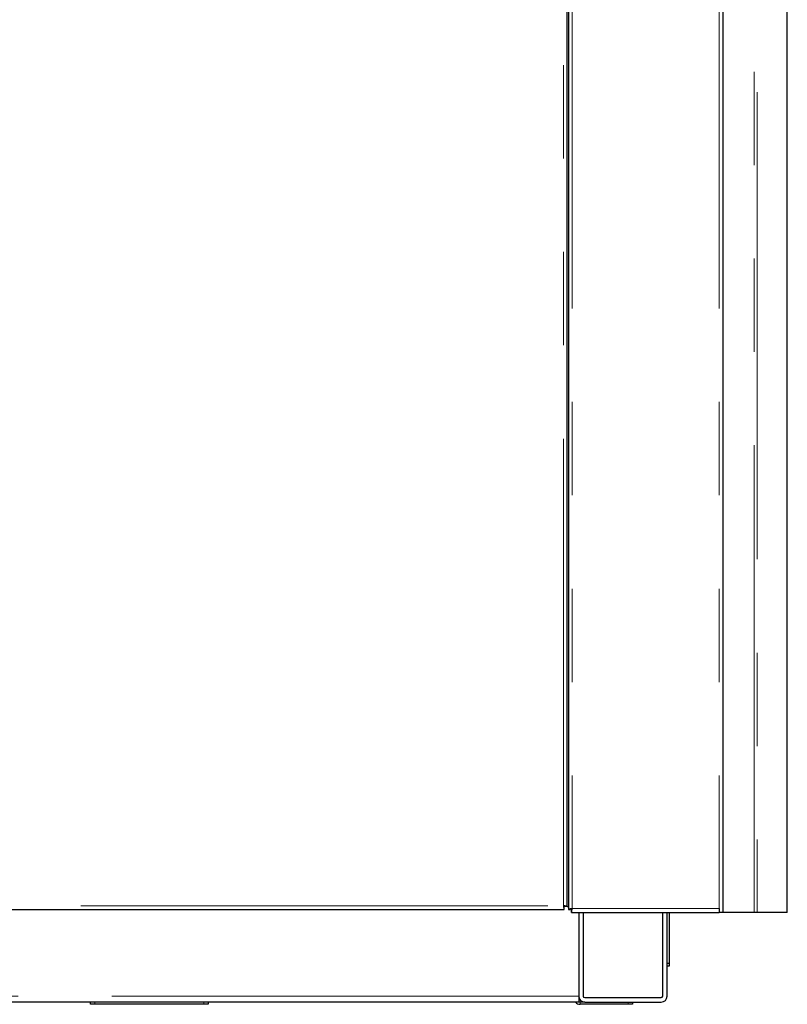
# Model space of a CAD drawing. Header units: millimetres. Extents: x 20 to 263, y 82 to 179.
# Tile 58 of 76: x 205 to 215, y 84 to 98. Entities that reach past the tile are written whole.
import ezdxf

# ---------------------------------------------------------------- set-up
doc = ezdxf.new("R2010")
doc.units = ezdxf.units.MM
doc.linetypes.add('PHANTOM', pattern=[12.7, 6.35, -1.27, 1.27, -1.27, 1.27, -1.27])

msp = doc.modelspace()

# ---------------------------------------------------------------- linework, layer by layer
at = {"color": 7, "linetype": 'Continuous', "lineweight": 25}
for p, q in [((212.17, 112.642), (212.17, 85.453)), ((214.27, 112.664), (214.27, 85.414)), ((212.15, 85.493), (212.15, 110.594)), ((215.144, 85.414), (215.144, 107.064)), ((192.829, 85.454), (212.111, 85.454)), ((212.111, 85.479), (212.111, 85.5)), ((212.111, 85.454), (212.111, 85.479)), ((212.15, 85.493), (212.125, 85.493)), ((212.15, 85.493), (212.17, 85.493)), ((212.17, 85.453), (212.195, 85.453)), ((212.209, 85.414), (212.209, 85.439)), ((212.209, 85.414), (214.22, 85.414)), ((212.31, 85.414), (212.31, 84.274)), ((212.37, 85.414), (212.37, 84.274)), ((213.45, 84.274), (213.45, 85.414)), ((213.51, 84.274), (213.51, 85.414)), ((213.54, 85.414), (213.54, 84.721)), ((214.22, 85.464), (214.22, 85.414)), ((214.27, 85.414), (214.22, 85.414)), ((214.695, 85.414), (214.27, 85.414)), ((214.735, 85.414), (214.695, 85.414)), ((215.144, 85.414), (214.735, 85.414)), ((213.51, 84.721), (213.54, 84.721)), ((213.54, 84.681), (213.51, 84.681)), ((213.54, 84.721), (213.54, 84.681)), ((212.31, 84.274), (212.31, 84.194)), ((212.39, 84.254), (213.43, 84.254)), ((212.31, 84.194), (200.651, 84.194)), ((205.67, 84.164), (205.67, 84.194)), ((205.73, 84.164), (205.67, 84.164)), ((207.21, 84.164), (205.73, 84.164)), ((207.27, 84.164), (207.21, 84.164)), ((207.27, 84.194), (207.27, 84.164)), ((212.39, 84.194), (212.33, 84.194)), ((212.98, 84.164), (212.33, 84.164)), ((212.39, 84.194), (213.43, 84.194)), ((213.04, 84.164), (212.98, 84.164)), ((213.04, 84.194), (213.04, 84.164))]:
    msp.add_line(p, q, dxfattribs=at)
at = {"color": 8, "linetype": 'PHANTOM', "lineweight": 18}
for p, q in [((212.22, 112.674), (212.22, 85.464)), ((214.22, 112.674), (214.22, 85.464)), ((212.1, 85.504), (212.1, 110.584)), ((214.695, 85.414), (214.695, 109.264)), ((214.735, 109.264), (214.735, 85.414)), ((192.84, 85.504), (212.1, 85.504)), ((212.22, 85.464), (214.22, 85.464)), ((212.31, 84.274), (163.18, 84.274)), ((205.73, 84.194), (205.73, 84.164)), ((207.21, 84.164), (207.21, 84.194)), ((212.33, 84.194), (212.33, 84.164)), ((212.98, 84.164), (212.98, 84.194))]:
    msp.add_line(p, q, dxfattribs=at)
at = {"color": 7, "linetype": 'Continuous', "lineweight": 25, "flags": 128}
msp.add_lwpolyline([(212.31, 84.197), (212.318, 84.195), (212.33, 84.194)], dxfattribs=at)
at = {"color": 7, "linetype": 'Continuous', "lineweight": 25}
for centre, radius, start, end in [((212.39, 84.274), 0.08, 180, 270), ((212.39, 84.274), 0.02, 180, 270), ((213.43, 84.274), 0.02, 270, 0), ((213.43, 84.274), 0.08, 270, 0), ((212.33, 84.254), 0.09, 221.8103, 270)]:
    msp.add_arc(centre, radius, start, end, dxfattribs=at)
for points, knots in [([(212.1, 85.504), (212.101, 85.497), (212.103, 85.484), (212.105, 85.467), (212.108, 85.456), (212.11, 85.454), (212.111, 85.454)], [0, 0, 0, 0, 0.250004, 0.500003, 0.750013, 1, 1, 1, 1]), ([(212.1, 85.504), (212.101, 85.5), (212.103, 85.494), (212.105, 85.486), (212.108, 85.48), (212.11, 85.479), (212.111, 85.479)], [0, 0, 0, 0, 0.249991, 0.499987, 0.74999, 1, 1, 1, 1]), ([(212.15, 85.493), (212.149, 85.494), (212.148, 85.495), (212.136, 85.498), (212.12, 85.501), (212.107, 85.503), (212.1, 85.504)], [0, 0, 0, 0, 0.249987, 0.499996, 0.749996, 1, 1, 1, 1]), ([(212.125, 85.493), (212.125, 85.494), (212.124, 85.495), (212.118, 85.498), (212.11, 85.501), (212.103, 85.503), (212.1, 85.504)], [0, 0, 0, 0, 0.250011, 0.500013, 0.750008, 1, 1, 1, 1]), ([(212.22, 85.464), (212.213, 85.463), (212.2, 85.461), (212.184, 85.458), (212.172, 85.455), (212.171, 85.454), (212.17, 85.453)], [0, 0, 0, 0, 0.250004, 0.500004, 0.750013, 1, 1, 1, 1]), ([(212.22, 85.464), (212.217, 85.463), (212.21, 85.461), (212.202, 85.458), (212.196, 85.455), (212.195, 85.454), (212.195, 85.453)], [0, 0, 0, 0, 0.249993, 0.499987, 0.74999, 1, 1, 1, 1]), ([(212.209, 85.414), (212.21, 85.414), (212.212, 85.416), (212.215, 85.427), (212.217, 85.444), (212.219, 85.457), (212.22, 85.464)], [0, 0, 0, 0, 0.249987, 0.499996, 0.749995, 1, 1, 1, 1]), ([(212.209, 85.439), (212.21, 85.439), (212.212, 85.44), (212.215, 85.446), (212.217, 85.454), (212.219, 85.46), (212.22, 85.464)], [0, 0, 0, 0, 0.25001, 0.500013, 0.750006, 1, 1, 1, 1])]:
    msp.add_open_spline(points, degree=3, knots=knots, dxfattribs=at)

doc.saveas('drawing.dxf')
